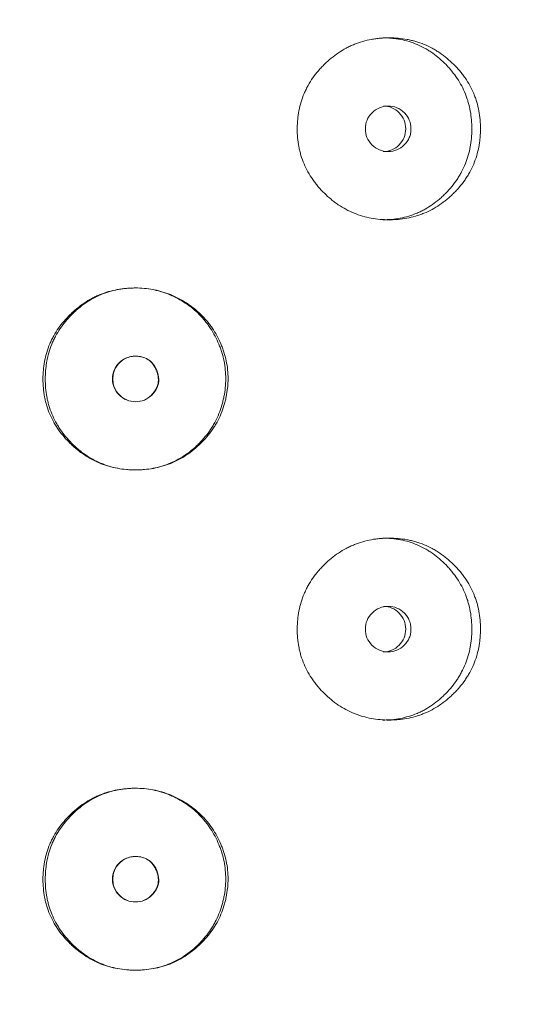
# Model space of a CAD drawing. Header units: millimetres. Extents: x 4 to 1188, y 1 to 840.
# Tile 34 of 197: x 235.18 to 238.37, y 396.72 to 402.9. Entities that reach past the tile are written whole.
import ezdxf

# ---------------------------------------------------------------- set-up
doc = ezdxf.new("R2010")
doc.units = ezdxf.units.MM
doc.layers.add('1', color=7, linetype='Continuous')
doc.styles.add('Arial Unicode MS', font='Arial Unicode MS')
doc.dimstyles.get("Standard").update_dxf_attribs({"dimtxt": 0.18, "dimasz": 0.18, "dimexe": 0.18, "dimexo": 0.0625, "dimgap": 0.09, "dimtad": 0, "dimtih": 1, "dimtoh": 1, "dimdec": 4, "dimzin": 0, "dimdsep": 46, "dimtxsty": 'Standard', "dimcen": 0.09, "dimadec": 0, "dimazin": 0, "dimtfac": 1, "dimtdec": 4, "dimtofl": 0, "dimtmove": 0, "dimatfit": 3, "dimfxl": 0, "dimtolj": 1, "dimtzin": 0, "dimarcsym": 0})

# ---------------------------------------------------------------- blocks, each defined once
blk = doc.blocks.new('_U15')
at = {"layer": '1', "color": 18, "lineweight": 35}
for p, q in [((245.6211, 527.4114), (197.8493, 527.4114)), ((199.8493, 527.4114), (199.8493, 270.3119)), ((224.1925, 270.3119), (197.8493, 270.3119))]:
    blk.add_line(p, q, dxfattribs=at)
at = {"layer": '1', "color": 18, "lineweight": 70}
for points in [[(199.8493, 527.4114), (200.6252, 523.9114), (199.0734, 523.9114)], [(199.8493, 270.3119), (199.0734, 273.8119), (200.6252, 273.8119)]]:
    blk.add_solid(points, dxfattribs=at)
at = {"layer": '1', "color": 18, "linetype": 'Continuous', "lineweight": 13, "insert": (197.7794, 388.3042), "char_height": 5, "attachment_point": 7, "rotation": 90, "line_spacing_factor": 1.047437, "style": 'Arial Unicode MS'}
blk.add_mtext('\\fArial Unicode MS|b0|i0;\\W1.0000;{\\H1.21x;(}1800{\\H1.21x;)}', dxfattribs=at)

msp = doc.modelspace()

# ---------------------------------------------------------------- linework, layer by layer
at = {"layer": '1', "color": 154, "linetype": 'Continuous', "lineweight": 13}
for points, knots in [([(238.0727, 402.219), (238.0727, 402.2166), (238.0727, 402.2142), (238.0726, 402.2094), (238.0725, 402.2023), (238.072, 402.1856), (238.0704, 402.1619), (238.0683, 402.143), (238.0663, 402.1288), (238.0656, 402.1241), (238.0641, 402.1147), (238.0632, 402.11), (238.0553, 402.0682), (238.0446, 402.0323), (238.0229, 401.9804), (238.0147, 401.9635), (238.0033, 401.9427), (238.0009, 401.9386), (237.9961, 401.9304), (237.9888, 401.9182), (237.981, 401.9064), (237.9649, 401.8832), (237.9535, 401.8684), (237.9353, 401.847), (237.9291, 401.84), (237.9164, 401.8262), (237.9098, 401.8195), (237.8965, 401.8062), (237.8896, 401.7998), (237.8791, 401.7903), (237.8756, 401.7871), (237.8685, 401.7809), (237.8649, 401.7779), (237.8468, 401.763), (237.8318, 401.7518), (237.7855, 401.7205), (237.7527, 401.7028), (237.7134, 401.6868), (237.709, 401.6851), (237.7002, 401.6818), (237.687, 401.677), (237.6736, 401.6728), (237.6467, 401.665), (237.6286, 401.6608), (237.5921, 401.6541), (237.5736, 401.6517), (237.5457, 401.6492), (237.5363, 401.6486), (237.5222, 401.648), (237.5175, 401.6479), (237.5081, 401.6477), (237.5034, 401.6476), (237.4611, 401.6477), (237.4238, 401.6508), (237.3686, 401.6611), (237.3503, 401.6654), (237.3139, 401.676), (237.2962, 401.6822), (237.2443, 401.7035), (237.2032, 401.7256), (237.1648, 401.7529), (237.1497, 401.7642), (237.1422, 401.7701), (237.1202, 401.7881), (237.1062, 401.8008), (237.0794, 401.8272), (237.0665, 401.8409), (237.0481, 401.8625), (237.0392, 401.8735), (237.0306, 401.8848), (237.025, 401.8925), (237.0222, 401.8964), (236.9977, 401.9314), (236.9795, 401.9643), (236.9576, 402.0161), (236.9497, 402.0382), (236.9432, 402.061), (236.9407, 402.0702), (236.9395, 402.0748), (236.9361, 402.0887), (236.9341, 402.098), (236.9254, 402.1445), (236.9215, 402.1915), (236.9226, 402.2389), (236.9235, 402.2579), (236.9242, 402.2674), (236.9268, 402.2957), (236.9295, 402.3144), (236.9402, 402.3698), (236.951, 402.4058), (236.9677, 402.4453), (236.9697, 402.4496), (236.9736, 402.4583), (236.9797, 402.4712), (236.9863, 402.4837), (237.0001, 402.5083), (237.0101, 402.5242), (237.0316, 402.5549), (237.0431, 402.5697), (237.0615, 402.5912), (237.0678, 402.5982), (237.0775, 402.6086), (237.0808, 402.612), (237.0874, 402.6188), (237.0908, 402.6222), (237.1212, 402.6519), (237.1502, 402.6758), (237.197, 402.7072), (237.2131, 402.7169), (237.2341, 402.728), (237.2383, 402.7302), (237.2467, 402.7344), (237.251, 402.7365), (237.2638, 402.7424), (237.2724, 402.7462), (237.3157, 402.7637), (237.3514, 402.7739), (237.3973, 402.7823), (237.4112, 402.7845), (237.4252, 402.7862), (237.4346, 402.7872), (237.4393, 402.7877), (237.4628, 402.7897), (237.4815, 402.7905), (237.5376, 402.7905), (237.5748, 402.7874), (237.6164, 402.7797), (237.6211, 402.7787), (237.6303, 402.7768), (237.644, 402.7737), (237.6756, 402.7653), (237.7193, 402.75), (237.7612, 402.7302), (237.7896, 402.7139), (237.8016, 402.7065), (237.8095, 402.7014), (237.8135, 402.6988), (237.8485, 402.675), (237.8772, 402.651), (237.9172, 402.6114), (237.93, 402.5976), (237.9452, 402.5796), (237.9482, 402.5759), (237.9541, 402.5686), (237.9629, 402.5574), (237.9711, 402.5461), (237.9977, 402.5075), (238.0158, 402.4748), (238.0339, 402.4312), (238.0373, 402.4223), (238.0437, 402.4044), (238.0466, 402.3954), (238.0547, 402.3682), (238.059, 402.3499), (238.0694, 402.2946), (238.0727, 402.2571), (238.0727, 402.219)], [0, 0, 0, 0, 0.001953, 0.001953, 0.003906, 0.007813, 0.015625, 0.023438, 0.023438, 0.027344, 0.027344, 0.03125, 0.03125, 0.0625, 0.0625, 0.078125, 0.078125, 0.082031, 0.082031, 0.085937, 0.09375, 0.09375, 0.109375, 0.109375, 0.117187, 0.117187, 0.125, 0.125, 0.132812, 0.132812, 0.136719, 0.136719, 0.140625, 0.140625, 0.15625, 0.15625, 0.1875, 0.1875, 0.191406, 0.191406, 0.195312, 0.203125, 0.203125, 0.21875, 0.21875, 0.234375, 0.234375, 0.242187, 0.242187, 0.246094, 0.246094, 0.25, 0.25, 0.28125, 0.28125, 0.296875, 0.296875, 0.3125, 0.3125, 0.34375, 0.351562, 0.351562, 0.359375, 0.359375, 0.375, 0.375, 0.390625, 0.390625, 0.398437, 0.402344, 0.402344, 0.40625, 0.40625, 0.4375, 0.4375, 0.453125, 0.457031, 0.457031, 0.460937, 0.460937, 0.46875, 0.46875, 0.5, 0.507812, 0.507812, 0.515625, 0.515625, 0.53125, 0.53125, 0.5625, 0.5625, 0.566406, 0.566406, 0.570312, 0.578125, 0.578125, 0.59375, 0.59375, 0.609375, 0.609375, 0.617187, 0.617187, 0.621094, 0.621094, 0.625, 0.625, 0.65625, 0.65625, 0.671875, 0.671875, 0.675781, 0.675781, 0.679687, 0.679687, 0.6875, 0.6875, 0.71875, 0.71875, 0.726562, 0.730469, 0.730469, 0.734375, 0.734375, 0.75, 0.75, 0.78125, 0.78125, 0.785156, 0.785156, 0.789062, 0.796875, 0.8125, 0.828125, 0.835937, 0.839844, 0.839844, 0.84375, 0.84375, 0.875, 0.875, 0.890625, 0.890625, 0.894531, 0.894531, 0.898437, 0.90625, 0.90625, 0.9375, 0.9375, 0.945312, 0.945312, 0.953125, 0.953125, 0.96875, 0.96875, 1, 1, 1, 1]), ([(237.46, 402.7905), (237.4602, 402.7905), (237.4604, 402.7905), (237.4791, 402.7905), (237.4975, 402.7897), (237.5251, 402.7871), (237.5389, 402.7855), (237.5526, 402.7834), (237.5618, 402.7819), (237.5664, 402.7811), (237.6074, 402.7731), (237.66, 402.7571), (237.7176, 402.7287), (237.7416, 402.7145), (237.7573, 402.7045), (237.765, 402.6994), (237.7878, 402.6833), (237.8023, 402.6719), (237.8302, 402.6478), (237.8437, 402.6352), (237.863, 402.6153), (237.8725, 402.6051), (237.8817, 402.5945), (237.8878, 402.5874), (237.8907, 402.5839), (237.9054, 402.5658), (237.9164, 402.5509), (237.947, 402.5047), (237.9643, 402.4721), (237.98, 402.4331), (237.9816, 402.4287), (237.9849, 402.4199), (237.9865, 402.4155), (237.991, 402.4022), (237.9938, 402.3932), (238.0014, 402.3664), (238.0056, 402.3483), (238.0154, 402.2936), (238.0185, 402.2566), (238.0185, 402.219)], [0, 0, 0, 0, 0.000687, 0.000687, 0.063144, 0.063144, 0.094373, 0.109987, 0.109987, 0.125601, 0.125601, 0.250515, 0.312972, 0.344201, 0.344201, 0.375429, 0.375429, 0.437886, 0.437886, 0.500344, 0.500344, 0.531572, 0.547186, 0.547186, 0.562801, 0.562801, 0.625258, 0.625258, 0.750172, 0.750172, 0.765786, 0.765786, 0.7814, 0.7814, 0.812629, 0.812629, 0.875086, 0.875086, 1, 1, 1, 1]), ([(237.3499, 402.2191), (237.3499, 402.1994), (237.3533, 402.1813), (237.3672, 402.1477), (237.3775, 402.1325), (237.4058, 402.1044), (237.4213, 402.0939), (237.4552, 402.0798), (237.4732, 402.0763), (237.5329, 402.0763), (237.5666, 402.0901), (237.6086, 402.1321), (237.6191, 402.1475), (237.6295, 402.1727), (237.6321, 402.1815), (237.6356, 402.1997), (237.6364, 402.209), (237.6364, 402.2388), (237.6329, 402.2571), (237.6225, 402.2823), (237.6181, 402.2904), (237.6077, 402.3056), (237.6018, 402.3128), (237.5806, 402.3338), (237.5651, 402.3444), (237.5313, 402.3584), (237.5133, 402.3619), (237.4536, 402.3618), (237.4196, 402.3477), (237.3641, 402.2922), (237.3501, 402.2583), (237.3499, 402.2191)], [0, 0, 0, 0, 0.0625, 0.0625, 0.125, 0.125, 0.1875, 0.1875, 0.25, 0.25, 0.375, 0.375, 0.4375, 0.4375, 0.46875, 0.46875, 0.5, 0.5, 0.5625, 0.5625, 0.59375, 0.59375, 0.625, 0.625, 0.6875, 0.6875, 0.75, 0.75, 0.875, 0.875, 1, 1, 1, 1]), ([(237.4626, 402.0763), (237.4626, 402.0763), (237.4812, 402.0762), (237.5183, 402.0829), (237.5645, 402.1158), (237.5967, 402.1627), (237.6064, 402.2191), (237.5967, 402.2753), (237.5645, 402.3223), (237.5184, 402.3551), (237.4814, 402.3618), (237.463, 402.3619)], [0, 0, 0, 0, 0.000012, 0.12511, 0.250076, 0.375335, 0.500181, 0.625927, 0.750257, 0.875891, 1, 1, 1, 1]), ([(238.0185, 402.219), (238.0185, 402.2166), (238.0185, 402.2143), (238.0185, 402.2096), (238.0184, 402.2025), (238.0179, 402.1861), (238.0164, 402.1626), (238.0143, 402.1439), (238.0125, 402.1299), (238.0118, 402.1253), (238.0103, 402.116), (238.0096, 402.1114), (238.002, 402.07), (237.9918, 402.0344), (237.9711, 401.9829), (237.9632, 401.966), (237.9523, 401.9453), (237.95, 401.9412), (237.9454, 401.9331), (237.9384, 401.9209), (237.9309, 401.9091), (237.9051, 401.8705), (237.8816, 401.8419), (237.8492, 401.8087), (237.8425, 401.8022), (237.8323, 401.7926), (237.8289, 401.7894), (237.822, 401.7832), (237.8185, 401.7801), (237.8009, 401.765), (237.7717, 401.7423), (237.7328, 401.7179), (237.7041, 401.7029), (237.6915, 401.697), (237.6831, 401.6931), (237.6788, 401.6912), (237.6402, 401.6749), (237.605, 401.6645), (237.5509, 401.6542), (237.5281, 401.6511), (237.505, 401.6493), (237.4957, 401.6487), (237.4911, 401.6484), (237.4775, 401.6478), (237.4685, 401.6477), (237.4596, 401.6476)], [0, 0, 0, 0, 0.007822, 0.007822, 0.015644, 0.031287, 0.062574, 0.093861, 0.093861, 0.109505, 0.109505, 0.125149, 0.125149, 0.250297, 0.250297, 0.312872, 0.312872, 0.328515, 0.328515, 0.344159, 0.375446, 0.375446, 0.500594, 0.500594, 0.531882, 0.531882, 0.547525, 0.547525, 0.563169, 0.563169, 0.625743, 0.688317, 0.719605, 0.735248, 0.735248, 0.750892, 0.750892, 0.87604, 0.87604, 0.938615, 0.954258, 0.954258, 0.969902, 0.969902, 1, 1, 1, 1]), ([(236.488, 400.6485), (236.488, 400.639), (236.4877, 400.6294), (236.4867, 400.6105), (236.4859, 400.601), (236.483, 400.5727), (236.4801, 400.554), (236.4753, 400.5306), (236.4743, 400.526), (236.4722, 400.5167), (236.4689, 400.5029), (236.46, 400.471), (236.4441, 400.4269), (236.4237, 400.3845), (236.4094, 400.36), (236.4019, 400.3478), (236.3994, 400.3438), (236.3942, 400.3358), (236.3915, 400.3319), (236.3672, 400.2967), (236.3427, 400.2681), (236.3022, 400.2286), (236.2881, 400.2159), (236.2586, 400.1918), (236.2434, 400.1806), (236.1964, 400.1492), (236.1633, 400.1316), (236.1195, 400.1139), (236.1107, 400.1106), (236.0971, 400.106), (236.0926, 400.1045), (236.0835, 400.1016), (236.079, 400.1002), (236.0562, 400.0937), (236.0378, 400.0894), (235.9823, 400.0793), (235.9448, 400.0762), (235.902, 400.0762), (235.8972, 400.0763), (235.8877, 400.0765), (235.8735, 400.0769), (235.8594, 400.0778), (235.8312, 400.0803), (235.7938, 400.0852), (235.7571, 400.0938), (235.7298, 400.1016), (235.7208, 400.1045), (235.7027, 400.1107), (235.6939, 400.114), (235.65, 400.1318), (235.617, 400.1494), (235.5701, 400.1807), (235.555, 400.1919), (235.5366, 400.2069), (235.5329, 400.21), (235.5257, 400.2161), (235.515, 400.2255), (235.5046, 400.2352), (235.4843, 400.255), (235.4713, 400.2687), (235.4467, 400.2973), (235.4351, 400.3122), (235.4214, 400.3316), (235.4188, 400.3355), (235.4135, 400.3434), (235.4109, 400.3474), (235.4033, 400.3595), (235.3888, 400.3839), (235.3764, 400.4091), (235.3618, 400.4436), (235.3522, 400.47), (235.3434, 400.5018), (235.3402, 400.5156), (235.3382, 400.5249), (235.3372, 400.5296), (235.3291, 400.5717), (235.3259, 400.6093), (235.326, 400.6659), (235.3268, 400.6848), (235.3289, 400.7084), (235.3294, 400.7132), (235.3305, 400.7226), (235.3323, 400.7367), (235.3346, 400.7507), (235.3434, 400.797), (235.3542, 400.8329), (235.3725, 400.8764), (235.3764, 400.885), (235.3827, 400.8978), (235.3848, 400.9021), (235.3892, 400.9105), (235.3915, 400.9147), (235.403, 400.9354), (235.413, 400.9514), (235.4345, 400.9822), (235.4461, 400.997), (235.4705, 401.0256), (235.4834, 401.0394), (235.5004, 401.056), (235.5038, 401.0593), (235.5107, 401.0658), (235.5212, 401.0754), (235.532, 401.0846), (235.5538, 401.1026), (235.584, 401.125), (235.6243, 401.1493), (235.6498, 401.1621), (235.6627, 401.1681), (235.667, 401.1701), (235.6757, 401.1739), (235.6801, 401.1757), (235.7195, 401.1917), (235.7556, 401.2021), (235.811, 401.2123), (235.8297, 401.2148), (235.8533, 401.2169), (235.8581, 401.2173), (235.8676, 401.2179), (235.8723, 401.2182), (235.8865, 401.2188), (235.8959, 401.219), (235.9431, 401.2192), (235.9806, 401.216), (236.027, 401.2073), (236.0363, 401.2053), (236.0501, 401.202), (236.0548, 401.2008), (236.064, 401.1983), (236.0685, 401.1971), (236.0913, 401.1904), (236.1091, 401.1841), (236.1439, 401.17), (236.178, 401.1542), (236.2107, 401.135), (236.2306, 401.1221), (236.2346, 401.1195), (236.2424, 401.1141), (236.2541, 401.106), (236.2805, 401.0862), (236.3017, 401.0677), (236.3288, 401.0416), (236.3481, 401.021), (236.3659, 400.9988), (236.3774, 400.9836), (236.3829, 400.9759), (236.4096, 400.9368), (236.4275, 400.9037), (236.446, 400.8603), (236.4495, 400.8515), (236.4562, 400.8337), (236.4593, 400.8247), (236.4679, 400.7975), (236.4727, 400.7793), (236.4843, 400.7241), (236.4882, 400.6866), (236.488, 400.6485)], [0, 0, 0, 0, 0.007812, 0.007812, 0.015625, 0.015625, 0.03125, 0.03125, 0.035156, 0.035156, 0.039063, 0.046875, 0.0625, 0.078125, 0.085938, 0.085938, 0.089844, 0.089844, 0.09375, 0.09375, 0.125, 0.125, 0.140625, 0.140625, 0.15625, 0.15625, 0.1875, 0.1875, 0.195312, 0.195312, 0.199219, 0.199219, 0.203125, 0.203125, 0.21875, 0.21875, 0.25, 0.25, 0.253906, 0.253906, 0.257813, 0.265625, 0.265625, 0.28125, 0.296875, 0.296875, 0.304688, 0.304688, 0.3125, 0.3125, 0.34375, 0.34375, 0.359375, 0.359375, 0.363281, 0.363281, 0.367188, 0.375, 0.375, 0.390625, 0.390625, 0.40625, 0.40625, 0.410156, 0.410156, 0.414063, 0.414063, 0.421875, 0.4375, 0.4375, 0.453125, 0.460938, 0.464844, 0.464844, 0.46875, 0.46875, 0.5, 0.5, 0.515625, 0.515625, 0.519531, 0.519531, 0.523438, 0.53125, 0.53125, 0.5625, 0.5625, 0.570313, 0.570313, 0.574219, 0.574219, 0.578125, 0.578125, 0.59375, 0.59375, 0.609375, 0.609375, 0.625, 0.625, 0.628906, 0.628906, 0.632813, 0.640625, 0.640625, 0.65625, 0.671875, 0.679688, 0.679688, 0.683594, 0.683594, 0.6875, 0.6875, 0.71875, 0.71875, 0.734375, 0.734375, 0.738281, 0.738281, 0.742188, 0.742188, 0.75, 0.75, 0.78125, 0.78125, 0.789063, 0.789063, 0.792969, 0.792969, 0.796875, 0.796875, 0.8125, 0.8125, 0.828125, 0.84375, 0.84375, 0.847656, 0.847656, 0.851563, 0.859375, 0.875, 0.875, 0.890625, 0.898438, 0.898438, 0.90625, 0.90625, 0.9375, 0.9375, 0.945313, 0.945313, 0.953125, 0.953125, 0.96875, 0.96875, 1, 1, 1, 1]), ([(236.4735, 400.6485), (236.4735, 400.6297), (236.4725, 400.6109), (236.4687, 400.5737), (236.4659, 400.5551), (236.4614, 400.5321), (236.4605, 400.5275), (236.4584, 400.5183), (236.4553, 400.5046), (236.4468, 400.4731), (236.4316, 400.4293), (236.4121, 400.3872), (236.3984, 400.3627), (236.3912, 400.3506), (236.3888, 400.3466), (236.3838, 400.3386), (236.3812, 400.3347), (236.3578, 400.2995), (236.3342, 400.2708), (236.3015, 400.2377), (236.2948, 400.2312), (236.281, 400.2184), (236.274, 400.2122), (236.2525, 400.194), (236.2377, 400.1826), (236.1919, 400.1508), (236.1554, 400.1306), (236.1163, 400.1148), (236.1075, 400.1114), (236.1031, 400.1098), (236.0898, 400.105), (236.0809, 400.1021), (236.0541, 400.0941), (236.018, 400.0854), (235.972, 400.0791), (235.9394, 400.0769), (235.9254, 400.0765), (235.916, 400.0763), (235.9113, 400.0762), (235.869, 400.0762), (235.8319, 400.0794), (235.7771, 400.0898), (235.759, 400.0942), (235.7365, 400.101), (235.732, 400.1024), (235.723, 400.1053), (235.7097, 400.1099), (235.6967, 400.115), (235.6539, 400.133), (235.6216, 400.1509), (235.5834, 400.1774), (235.5722, 400.1856), (235.5611, 400.1943), (235.5538, 400.2002), (235.5502, 400.2032), (235.5323, 400.2184), (235.5186, 400.2311), (235.4924, 400.2576), (235.4799, 400.2713), (235.4561, 400.3), (235.4449, 400.3149), (235.4317, 400.3344), (235.4291, 400.3383), (235.424, 400.3462), (235.4166, 400.3581), (235.4097, 400.3703), (235.3965, 400.3948), (235.3886, 400.4115), (235.3746, 400.4457), (235.3654, 400.4719), (235.3571, 400.5034), (235.354, 400.5171), (235.3521, 400.5263), (235.3512, 400.5309), (235.3435, 400.5725), (235.3405, 400.6096), (235.3405, 400.6655), (235.3412, 400.6841), (235.3433, 400.7075), (235.3437, 400.7122), (235.3448, 400.7215), (235.3465, 400.7355), (235.3487, 400.7493), (235.357, 400.795), (235.3673, 400.8306), (235.3848, 400.8738), (235.3885, 400.8823), (235.3945, 400.8951), (235.3965, 400.8993), (235.4007, 400.9077), (235.4029, 400.9119), (235.4139, 400.9325), (235.4235, 400.9485), (235.4546, 400.9947), (235.4783, 401.0233), (235.5079, 401.0534), (235.5113, 401.0567), (235.518, 401.0632), (235.5282, 401.0729), (235.5386, 401.0823), (235.5599, 401.1004), (235.5893, 401.1231), (235.6248, 401.1453), (235.6454, 401.1564), (235.6537, 401.1607), (235.6579, 401.1629), (235.6706, 401.169), (235.6791, 401.1729), (235.7221, 401.191), (235.7575, 401.2016), (235.8031, 401.2104), (235.8169, 401.2127), (235.8308, 401.2144), (235.8401, 401.2155), (235.8448, 401.216), (235.8682, 401.2182), (235.8868, 401.219), (235.9427, 401.2192), (235.9843, 401.2155), (236.0256, 401.2068), (236.0348, 401.2048), (236.0394, 401.2037), (236.0531, 401.2003), (236.0621, 401.1978), (236.0888, 401.1896), (236.1063, 401.1833), (236.1404, 401.1689), (236.1571, 401.1608), (236.1817, 401.1475), (236.1898, 401.1428), (236.2058, 401.1331), (236.2137, 401.128), (236.2526, 401.1019), (236.2813, 401.0784), (236.3207, 401.039), (236.3331, 401.0252), (236.3509, 401.0034), (236.3566, 400.9959), (236.3677, 400.9807), (236.373, 400.973), (236.3986, 400.934), (236.4157, 400.9011), (236.4335, 400.8579), (236.4368, 400.8492), (236.4416, 400.836), (236.4431, 400.8315), (236.4461, 400.8226), (236.4532, 400.8003), (236.4589, 400.7777), (236.4699, 400.7231), (236.4736, 400.6861), (236.4735, 400.6485)], [0, 0, 0, 0, 0.015625, 0.015625, 0.03125, 0.03125, 0.035156, 0.035156, 0.039063, 0.046875, 0.0625, 0.078125, 0.085938, 0.085938, 0.089844, 0.089844, 0.09375, 0.09375, 0.125, 0.125, 0.132813, 0.132813, 0.140625, 0.140625, 0.15625, 0.15625, 0.1875, 0.191406, 0.191406, 0.195313, 0.195313, 0.203125, 0.203125, 0.21875, 0.234375, 0.242188, 0.246094, 0.246094, 0.25, 0.25, 0.28125, 0.28125, 0.296875, 0.296875, 0.300781, 0.300781, 0.304688, 0.3125, 0.3125, 0.34375, 0.34375, 0.351563, 0.355469, 0.355469, 0.359375, 0.359375, 0.375, 0.375, 0.390625, 0.390625, 0.40625, 0.40625, 0.410156, 0.410156, 0.414063, 0.421875, 0.421875, 0.4375, 0.4375, 0.453125, 0.460938, 0.464844, 0.464844, 0.46875, 0.46875, 0.5, 0.5, 0.515625, 0.515625, 0.519531, 0.519531, 0.523438, 0.53125, 0.53125, 0.5625, 0.5625, 0.570313, 0.570313, 0.574219, 0.574219, 0.578125, 0.578125, 0.59375, 0.59375, 0.625, 0.625, 0.628906, 0.628906, 0.632813, 0.640625, 0.640625, 0.65625, 0.671875, 0.675781, 0.675781, 0.679688, 0.679688, 0.6875, 0.6875, 0.71875, 0.71875, 0.726563, 0.730469, 0.730469, 0.734375, 0.734375, 0.75, 0.75, 0.78125, 0.785156, 0.785156, 0.789063, 0.789063, 0.796875, 0.796875, 0.8125, 0.8125, 0.828125, 0.828125, 0.835938, 0.835938, 0.84375, 0.84375, 0.875, 0.875, 0.890625, 0.890625, 0.898438, 0.898438, 0.90625, 0.90625, 0.9375, 0.9375, 0.945313, 0.945313, 0.949219, 0.949219, 0.953125, 0.96875, 0.96875, 1, 1, 1, 1]), ([(235.7621, 400.6476), (235.762, 400.628), (235.7654, 400.6098), (235.7795, 400.5763), (235.7899, 400.5611), (235.8327, 400.5189), (235.8672, 400.5048), (235.9269, 400.5048), (235.9454, 400.5083), (235.971, 400.5188), (235.9791, 400.5232), (235.9908, 400.531), (235.9946, 400.5338), (236.0002, 400.5384), (236.002, 400.54), (236.0056, 400.5433), (236.0073, 400.5448), (236.0395, 400.5766), (236.0542, 400.6096), (236.053, 400.6637), (236.0488, 400.6824), (236.0323, 400.7217), (236.0219, 400.7381), (235.9966, 400.7643), (235.9817, 400.7741), (235.9561, 400.7839), (235.947, 400.7864), (235.9326, 400.7888), (235.9276, 400.7894), (235.9199, 400.79), (235.9174, 400.7902), (235.9121, 400.7904), (235.9093, 400.7904), (235.8666, 400.7904), (235.8323, 400.7762), (235.7903, 400.7346), (235.7798, 400.7193), (235.7657, 400.6857), (235.7621, 400.6673), (235.7621, 400.6476)], [0, 0, 0, 0, 0.0625, 0.0625, 0.125, 0.125, 0.25, 0.25, 0.3125, 0.3125, 0.34375, 0.34375, 0.359375, 0.359375, 0.367188, 0.367188, 0.375, 0.375, 0.5, 0.5, 0.5625, 0.5625, 0.625, 0.625, 0.6875, 0.6875, 0.71875, 0.71875, 0.734375, 0.734375, 0.742188, 0.742188, 0.75, 0.75, 0.875, 0.875, 0.9375, 0.9375, 1, 1, 1, 1]), ([(235.7648, 400.6476), (235.7648, 400.6351), (235.7675, 400.6104), (235.7818, 400.5755), (235.8088, 400.5413), (235.8505, 400.5117), (235.9067, 400.5015), (235.9629, 400.5114), (236.0024, 400.5396), (236.0269, 400.5686), (236.0411, 400.5931), (236.0493, 400.619), (236.0516, 400.6461), (236.0478, 400.6743), (236.0372, 400.7068), (236.0188, 400.7409), (235.9884, 400.7704), (235.9498, 400.7874), (235.9089, 400.792), (235.8694, 400.7876), (235.8346, 400.773), (235.8053, 400.7495), (235.7821, 400.72), (235.7678, 400.6851), (235.7649, 400.6603), (235.7648, 400.6476)], [0, 0, 0, 0, 0.04197, 0.082421, 0.124387, 0.186909, 0.249038, 0.311017, 0.373176, 0.406834, 0.437878, 0.467535, 0.497202, 0.528278, 0.561984, 0.611636, 0.656502, 0.701235, 0.750529, 0.79266, 0.833212, 0.875248, 0.917152, 0.957748, 1, 1, 1, 1]), ([(238.0727, 399.0761), (238.0727, 399.0737), (238.0727, 399.0713), (238.0726, 399.0666), (238.0725, 399.0594), (238.072, 399.0428), (238.0704, 399.019), (238.0683, 399.0001), (238.0663, 398.9859), (238.0656, 398.9812), (238.0641, 398.9718), (238.0632, 398.9672), (238.0553, 398.9253), (238.0446, 398.8894), (238.0229, 398.8376), (238.0147, 398.8206), (238.0033, 398.7998), (238.0009, 398.7957), (237.9961, 398.7875), (237.9888, 398.7753), (237.981, 398.7635), (237.9649, 398.7404), (237.9535, 398.7255), (237.9353, 398.7041), (237.9291, 398.6971), (237.9164, 398.6834), (237.9098, 398.6766), (237.8965, 398.6634), (237.8896, 398.6569), (237.8791, 398.6474), (237.8756, 398.6443), (237.8685, 398.6381), (237.8649, 398.6351), (237.8468, 398.6201), (237.8318, 398.6089), (237.7855, 398.5776), (237.7527, 398.5599), (237.7134, 398.544), (237.709, 398.5422), (237.7002, 398.5389), (237.687, 398.5341), (237.6736, 398.5299), (237.6467, 398.5222), (237.6286, 398.5179), (237.5921, 398.5112), (237.5736, 398.5088), (237.5457, 398.5064), (237.5363, 398.5058), (237.5222, 398.5052), (237.5175, 398.505), (237.5081, 398.5048), (237.5034, 398.5048), (237.4611, 398.5048), (237.4238, 398.508), (237.3686, 398.5182), (237.3503, 398.5225), (237.3139, 398.5332), (237.2962, 398.5394), (237.2443, 398.5606), (237.2032, 398.5827), (237.1648, 398.61), (237.1497, 398.6213), (237.1422, 398.6272), (237.1202, 398.6453), (237.1062, 398.6579), (237.0794, 398.6843), (237.0665, 398.6981), (237.0481, 398.7196), (237.0392, 398.7306), (237.0306, 398.742), (237.025, 398.7496), (237.0222, 398.7535), (236.9977, 398.7886), (236.9795, 398.8214), (236.9576, 398.8732), (236.9497, 398.8953), (236.9432, 398.9181), (236.9407, 398.9273), (236.9395, 398.9319), (236.9361, 398.9458), (236.9341, 398.9551), (236.9254, 399.0017), (236.9215, 399.0486), (236.9226, 399.096), (236.9235, 399.115), (236.9242, 399.1245), (236.9268, 399.1529), (236.9295, 399.1716), (236.9402, 399.2269), (236.951, 399.263), (236.9677, 399.3024), (236.9697, 399.3068), (236.9736, 399.3154), (236.9797, 399.3283), (236.9863, 399.3408), (237.0001, 399.3655), (237.0101, 399.3814), (237.0316, 399.412), (237.0431, 399.4269), (237.0615, 399.4483), (237.0678, 399.4554), (237.0775, 399.4657), (237.0808, 399.4692), (237.0874, 399.476), (237.0908, 399.4793), (237.1212, 399.5091), (237.1502, 399.533), (237.197, 399.5643), (237.2131, 399.574), (237.2341, 399.5852), (237.2383, 399.5874), (237.2467, 399.5916), (237.251, 399.5936), (237.2638, 399.5996), (237.2724, 399.6033), (237.3157, 399.6208), (237.3514, 399.631), (237.3973, 399.6394), (237.4112, 399.6416), (237.4252, 399.6433), (237.4346, 399.6444), (237.4393, 399.6448), (237.4628, 399.6469), (237.4815, 399.6476), (237.5376, 399.6476), (237.5748, 399.6445), (237.6164, 399.6368), (237.6211, 399.6359), (237.6303, 399.6339), (237.644, 399.6309), (237.6756, 399.6225), (237.7193, 399.6072), (237.7612, 399.5873), (237.7896, 399.5711), (237.8016, 399.5636), (237.8095, 399.5585), (237.8135, 399.5559), (237.8485, 399.5321), (237.8772, 399.5081), (237.9172, 399.4686), (237.93, 399.4548), (237.9452, 399.4367), (237.9482, 399.4331), (237.9541, 399.4257), (237.9629, 399.4146), (237.9711, 399.4032), (237.9977, 399.3647), (238.0158, 399.3319), (238.0339, 399.2883), (238.0373, 399.2795), (238.0437, 399.2615), (238.0466, 399.2525), (238.0547, 399.2254), (238.059, 399.2071), (238.0694, 399.1517), (238.0727, 399.1142), (238.0727, 399.0761)], [0, 0, 0, 0, 0.001953, 0.001953, 0.003906, 0.007812, 0.015625, 0.023437, 0.023437, 0.027344, 0.027344, 0.03125, 0.03125, 0.0625, 0.0625, 0.078125, 0.078125, 0.082031, 0.082031, 0.085937, 0.09375, 0.09375, 0.109375, 0.109375, 0.117187, 0.117187, 0.125, 0.125, 0.132812, 0.132812, 0.136719, 0.136719, 0.140625, 0.140625, 0.15625, 0.15625, 0.1875, 0.1875, 0.191406, 0.191406, 0.195312, 0.203125, 0.203125, 0.21875, 0.21875, 0.234375, 0.234375, 0.242187, 0.242187, 0.246094, 0.246094, 0.25, 0.25, 0.28125, 0.28125, 0.296875, 0.296875, 0.3125, 0.3125, 0.34375, 0.351562, 0.351562, 0.359375, 0.359375, 0.375, 0.375, 0.390625, 0.390625, 0.398437, 0.402344, 0.402344, 0.40625, 0.40625, 0.4375, 0.4375, 0.453125, 0.457031, 0.457031, 0.460937, 0.460937, 0.46875, 0.46875, 0.5, 0.507812, 0.507812, 0.515625, 0.515625, 0.53125, 0.53125, 0.5625, 0.5625, 0.566406, 0.566406, 0.570312, 0.578125, 0.578125, 0.59375, 0.59375, 0.609375, 0.609375, 0.617188, 0.617188, 0.621094, 0.621094, 0.625, 0.625, 0.65625, 0.65625, 0.671875, 0.671875, 0.675781, 0.675781, 0.679688, 0.679688, 0.6875, 0.6875, 0.71875, 0.71875, 0.726563, 0.730469, 0.730469, 0.734375, 0.734375, 0.75, 0.75, 0.78125, 0.78125, 0.785156, 0.785156, 0.789063, 0.796875, 0.8125, 0.828125, 0.835938, 0.839844, 0.839844, 0.84375, 0.84375, 0.875, 0.875, 0.890625, 0.890625, 0.894531, 0.894531, 0.898438, 0.90625, 0.90625, 0.9375, 0.9375, 0.945313, 0.945313, 0.953125, 0.953125, 0.96875, 0.96875, 1, 1, 1, 1]), ([(237.46, 399.6476), (237.4602, 399.6476), (237.4604, 399.6476), (237.4791, 399.6476), (237.4975, 399.6468), (237.5251, 399.6443), (237.5389, 399.6427), (237.5526, 399.6406), (237.5618, 399.639), (237.5664, 399.6382), (237.6074, 399.6303), (237.66, 399.6142), (237.7176, 399.5859), (237.7416, 399.5716), (237.7573, 399.5617), (237.765, 399.5565), (237.7878, 399.5405), (237.8023, 399.5291), (237.8302, 399.505), (237.8437, 399.4923), (237.863, 399.4724), (237.8725, 399.4622), (237.8817, 399.4517), (237.8878, 399.4446), (237.8907, 399.441), (237.9054, 399.4229), (237.9164, 399.408), (237.947, 399.3619), (237.9643, 399.3292), (237.98, 399.2902), (237.9816, 399.2858), (237.9849, 399.2771), (237.9865, 399.2726), (237.991, 399.2593), (237.9938, 399.2504), (238.0014, 399.2235), (238.0056, 399.2054), (238.0154, 399.1508), (238.0185, 399.1137), (238.0185, 399.0761)], [0, 0, 0, 0, 0.000687, 0.000687, 0.063144, 0.063144, 0.094373, 0.109987, 0.109987, 0.125601, 0.125601, 0.250515, 0.312972, 0.344201, 0.344201, 0.375429, 0.375429, 0.437886, 0.437886, 0.500344, 0.500344, 0.531572, 0.547186, 0.547186, 0.562801, 0.562801, 0.625258, 0.625258, 0.750172, 0.750172, 0.765786, 0.765786, 0.7814, 0.7814, 0.812629, 0.812629, 0.875086, 0.875086, 1, 1, 1, 1]), ([(237.3499, 399.0762), (237.3499, 399.0566), (237.3533, 399.0384), (237.3672, 399.0049), (237.3775, 398.9897), (237.4058, 398.9616), (237.4213, 398.951), (237.4552, 398.9369), (237.4732, 398.9334), (237.5329, 398.9334), (237.5666, 398.9473), (237.6086, 398.9893), (237.6191, 399.0047), (237.6295, 399.0299), (237.6321, 399.0386), (237.6356, 399.0568), (237.6364, 399.0661), (237.6364, 399.0959), (237.6329, 399.1143), (237.6225, 399.1395), (237.6181, 399.1475), (237.6077, 399.1628), (237.6018, 399.1699), (237.5806, 399.191), (237.5651, 399.2015), (237.5313, 399.2155), (237.5133, 399.219), (237.4536, 399.2189), (237.4196, 399.2048), (237.3641, 399.1493), (237.3501, 399.1155), (237.3499, 399.0762)], [0, 0, 0, 0, 0.0625, 0.0625, 0.125, 0.125, 0.1875, 0.1875, 0.25, 0.25, 0.375, 0.375, 0.4375, 0.4375, 0.46875, 0.46875, 0.5, 0.5, 0.5625, 0.5625, 0.59375, 0.59375, 0.625, 0.625, 0.6875, 0.6875, 0.75, 0.75, 0.875, 0.875, 1, 1, 1, 1]), ([(237.4626, 398.9334), (237.4626, 398.9334), (237.4812, 398.9334), (237.5183, 398.9401), (237.5645, 398.973), (237.5967, 399.0199), (237.6064, 399.0762), (237.5967, 399.1324), (237.5645, 399.1794), (237.5184, 399.2122), (237.4814, 399.219), (237.463, 399.219)], [0, 0, 0, 0, 0.000012, 0.12511, 0.250076, 0.375335, 0.500181, 0.625927, 0.750257, 0.875891, 1, 1, 1, 1]), ([(238.0185, 399.0761), (238.0185, 399.0738), (238.0185, 399.0714), (238.0185, 399.0667), (238.0184, 399.0596), (238.0179, 399.0432), (238.0164, 399.0198), (238.0143, 399.0011), (238.0125, 398.9871), (238.0118, 398.9824), (238.0103, 398.9731), (238.0096, 398.9685), (238.002, 398.9271), (237.9918, 398.8915), (237.9711, 398.84), (237.9632, 398.8232), (237.9523, 398.8025), (237.95, 398.7984), (237.9454, 398.7902), (237.9384, 398.778), (237.9309, 398.7662), (237.9051, 398.7276), (237.8816, 398.6991), (237.8492, 398.6658), (237.8425, 398.6593), (237.8323, 398.6497), (237.8289, 398.6466), (237.822, 398.6403), (237.8185, 398.6373), (237.8009, 398.6222), (237.7717, 398.5995), (237.7328, 398.575), (237.7041, 398.56), (237.6915, 398.5541), (237.6831, 398.5502), (237.6788, 398.5484), (237.6402, 398.5321), (237.605, 398.5216), (237.5509, 398.5114), (237.5281, 398.5082), (237.505, 398.5064), (237.4957, 398.5058), (237.4911, 398.5056), (237.4775, 398.505), (237.4685, 398.5048), (237.4596, 398.5048)], [0, 0, 0, 0, 0.007822, 0.007822, 0.015644, 0.031287, 0.062574, 0.093861, 0.093861, 0.109505, 0.109505, 0.125149, 0.125149, 0.250297, 0.250297, 0.312872, 0.312872, 0.328515, 0.328515, 0.344159, 0.375446, 0.375446, 0.500594, 0.500594, 0.531882, 0.531882, 0.547525, 0.547525, 0.563169, 0.563169, 0.625743, 0.688317, 0.719605, 0.735248, 0.735248, 0.750892, 0.750892, 0.87604, 0.87604, 0.938615, 0.954258, 0.954258, 0.969902, 0.969902, 1, 1, 1, 1]), ([(236.488, 397.5056), (236.488, 397.4961), (236.4877, 397.4866), (236.4867, 397.4676), (236.4859, 397.4582), (236.483, 397.4299), (236.4801, 397.4111), (236.4753, 397.3878), (236.4743, 397.3831), (236.4722, 397.3738), (236.4689, 397.36), (236.46, 397.3282), (236.4441, 397.284), (236.4237, 397.2417), (236.4094, 397.2171), (236.4019, 397.205), (236.3994, 397.2009), (236.3942, 397.193), (236.3915, 397.189), (236.3672, 397.1539), (236.3427, 397.1253), (236.3022, 397.0857), (236.2881, 397.0731), (236.2586, 397.049), (236.2434, 397.0377), (236.1964, 397.0064), (236.1633, 396.9888), (236.1195, 396.9711), (236.1107, 396.9677), (236.0971, 396.9631), (236.0926, 396.9616), (236.0835, 396.9587), (236.079, 396.9574), (236.0562, 396.9508), (236.0378, 396.9466), (235.9823, 396.9365), (235.9448, 396.9334), (235.902, 396.9334), (235.8972, 396.9334), (235.8877, 396.9336), (235.8735, 396.9341), (235.8594, 396.935), (235.8312, 396.9374), (235.7938, 396.9424), (235.7571, 396.9509), (235.7298, 396.9588), (235.7208, 396.9616), (235.7027, 396.9678), (235.6939, 396.9712), (235.65, 396.9889), (235.617, 397.0066), (235.5701, 397.0378), (235.555, 397.049), (235.5366, 397.064), (235.5329, 397.0671), (235.5257, 397.0733), (235.515, 397.0827), (235.5046, 397.0923), (235.4843, 397.1121), (235.4713, 397.1258), (235.4467, 397.1544), (235.4351, 397.1693), (235.4214, 397.1887), (235.4188, 397.1926), (235.4135, 397.2006), (235.4109, 397.2046), (235.4033, 397.2166), (235.3888, 397.241), (235.3764, 397.2663), (235.3618, 397.3007), (235.3522, 397.3271), (235.3434, 397.3589), (235.3402, 397.3728), (235.3382, 397.382), (235.3372, 397.3867), (235.3291, 397.4288), (235.3259, 397.4664), (235.326, 397.523), (235.3268, 397.5419), (235.3289, 397.5656), (235.3294, 397.5703), (235.3305, 397.5798), (235.3323, 397.5939), (235.3346, 397.6079), (235.3434, 397.6541), (235.3542, 397.69), (235.3725, 397.7335), (235.3764, 397.7421), (235.3827, 397.7549), (235.3848, 397.7592), (235.3892, 397.7676), (235.3915, 397.7718), (235.403, 397.7925), (235.413, 397.8085), (235.4345, 397.8393), (235.4461, 397.8541), (235.4705, 397.8827), (235.4834, 397.8965), (235.5004, 397.9131), (235.5038, 397.9164), (235.5107, 397.9229), (235.5212, 397.9326), (235.532, 397.9418), (235.5538, 397.9597), (235.584, 397.9822), (235.6243, 398.0065), (235.6498, 398.0192), (235.6627, 398.0253), (235.667, 398.0272), (235.6757, 398.031), (235.6801, 398.0329), (235.7195, 398.0488), (235.7556, 398.0592), (235.811, 398.0694), (235.8297, 398.072), (235.8533, 398.0741), (235.8581, 398.0744), (235.8676, 398.0751), (235.8723, 398.0753), (235.8865, 398.076), (235.8959, 398.0762), (235.9431, 398.0763), (235.9806, 398.0731), (236.027, 398.0644), (236.0363, 398.0624), (236.0501, 398.0591), (236.0548, 398.0579), (236.064, 398.0555), (236.0685, 398.0542), (236.0913, 398.0475), (236.1091, 398.0413), (236.1439, 398.0271), (236.178, 398.0113), (236.2107, 397.9922), (236.2306, 397.9792), (236.2346, 397.9766), (236.2424, 397.9713), (236.2541, 397.9631), (236.2805, 397.9433), (236.3017, 397.9248), (236.3288, 397.8987), (236.3481, 397.8782), (236.3659, 397.8559), (236.3774, 397.8408), (236.3829, 397.8331), (236.4096, 397.7939), (236.4275, 397.7608), (236.446, 397.7174), (236.4495, 397.7086), (236.4562, 397.6908), (236.4593, 397.6818), (236.4679, 397.6547), (236.4727, 397.6364), (236.4843, 397.5812), (236.4882, 397.5438), (236.488, 397.5056)], [0, 0, 0, 0, 0.007812, 0.007812, 0.015625, 0.015625, 0.03125, 0.03125, 0.035156, 0.035156, 0.039062, 0.046875, 0.0625, 0.078125, 0.085937, 0.085937, 0.089844, 0.089844, 0.09375, 0.09375, 0.125, 0.125, 0.140625, 0.140625, 0.15625, 0.15625, 0.1875, 0.1875, 0.195312, 0.195312, 0.199219, 0.199219, 0.203125, 0.203125, 0.21875, 0.21875, 0.25, 0.25, 0.253906, 0.253906, 0.257812, 0.265625, 0.265625, 0.28125, 0.296875, 0.296875, 0.304687, 0.304687, 0.3125, 0.3125, 0.34375, 0.34375, 0.359375, 0.359375, 0.363281, 0.363281, 0.367187, 0.375, 0.375, 0.390625, 0.390625, 0.40625, 0.40625, 0.410156, 0.410156, 0.414062, 0.414062, 0.421875, 0.4375, 0.4375, 0.453125, 0.460937, 0.464844, 0.464844, 0.46875, 0.46875, 0.5, 0.5, 0.515625, 0.515625, 0.519531, 0.519531, 0.523437, 0.53125, 0.53125, 0.5625, 0.5625, 0.570312, 0.570312, 0.574219, 0.574219, 0.578125, 0.578125, 0.59375, 0.59375, 0.609375, 0.609375, 0.625, 0.625, 0.628906, 0.628906, 0.632812, 0.640625, 0.640625, 0.65625, 0.671875, 0.679687, 0.679687, 0.683594, 0.683594, 0.6875, 0.6875, 0.71875, 0.71875, 0.734375, 0.734375, 0.738281, 0.738281, 0.742187, 0.742187, 0.75, 0.75, 0.78125, 0.78125, 0.789062, 0.789062, 0.792969, 0.792969, 0.796875, 0.796875, 0.8125, 0.8125, 0.828125, 0.84375, 0.84375, 0.847656, 0.847656, 0.851562, 0.859375, 0.875, 0.875, 0.890625, 0.898438, 0.898438, 0.90625, 0.90625, 0.9375, 0.9375, 0.945313, 0.945313, 0.953125, 0.953125, 0.96875, 0.96875, 1, 1, 1, 1]), ([(236.4735, 397.5056), (236.4735, 397.4868), (236.4725, 397.4681), (236.4687, 397.4308), (236.4659, 397.4123), (236.4614, 397.3892), (236.4605, 397.3846), (236.4584, 397.3754), (236.4553, 397.3618), (236.4468, 397.3302), (236.4316, 397.2864), (236.4121, 397.2443), (236.3984, 397.2198), (236.3912, 397.2077), (236.3888, 397.2037), (236.3838, 397.1958), (236.3812, 397.1918), (236.3578, 397.1567), (236.3342, 397.128), (236.3015, 397.0948), (236.2948, 397.0883), (236.281, 397.0756), (236.274, 397.0694), (236.2525, 397.0511), (236.2377, 397.0397), (236.1919, 397.008), (236.1554, 396.9877), (236.1163, 396.972), (236.1075, 396.9686), (236.1031, 396.9669), (236.0898, 396.9622), (236.0809, 396.9592), (236.0541, 396.9512), (236.018, 396.9425), (235.972, 396.9362), (235.9394, 396.9341), (235.9254, 396.9336), (235.916, 396.9334), (235.9113, 396.9334), (235.869, 396.9334), (235.8319, 396.9366), (235.7771, 396.947), (235.759, 396.9514), (235.7365, 396.9581), (235.732, 396.9596), (235.723, 396.9625), (235.7097, 396.9671), (235.6967, 396.9721), (235.6539, 396.9902), (235.6216, 397.0081), (235.5834, 397.0345), (235.5722, 397.0428), (235.5611, 397.0515), (235.5538, 397.0574), (235.5502, 397.0604), (235.5323, 397.0755), (235.5186, 397.0882), (235.4924, 397.1147), (235.4799, 397.1285), (235.4561, 397.1572), (235.4449, 397.1721), (235.4317, 397.1915), (235.4291, 397.1955), (235.424, 397.2034), (235.4166, 397.2153), (235.4097, 397.2274), (235.3965, 397.2519), (235.3886, 397.2686), (235.3746, 397.3028), (235.3654, 397.329), (235.3571, 397.3605), (235.354, 397.3742), (235.3521, 397.3834), (235.3512, 397.388), (235.3435, 397.4296), (235.3405, 397.4667), (235.3405, 397.5226), (235.3412, 397.5413), (235.3433, 397.5646), (235.3437, 397.5693), (235.3448, 397.5786), (235.3465, 397.5926), (235.3487, 397.6064), (235.357, 397.6522), (235.3673, 397.6878), (235.3848, 397.7309), (235.3885, 397.7395), (235.3945, 397.7522), (235.3965, 397.7564), (235.4007, 397.7649), (235.4029, 397.769), (235.4139, 397.7897), (235.4235, 397.8056), (235.4546, 397.8518), (235.4783, 397.8805), (235.5079, 397.9105), (235.5113, 397.9138), (235.518, 397.9204), (235.5282, 397.9301), (235.5386, 397.9394), (235.5599, 397.9575), (235.5893, 397.9802), (235.6248, 398.0025), (235.6454, 398.0135), (235.6537, 398.0179), (235.6579, 398.02), (235.6706, 398.0262), (235.6791, 398.03), (235.7221, 398.0481), (235.7575, 398.0587), (235.8031, 398.0675), (235.8169, 398.0698), (235.8308, 398.0716), (235.8401, 398.0727), (235.8448, 398.0732), (235.8682, 398.0753), (235.8868, 398.0762), (235.9427, 398.0763), (235.9843, 398.0726), (236.0256, 398.064), (236.0348, 398.062), (236.0394, 398.0609), (236.0531, 398.0575), (236.0621, 398.055), (236.0888, 398.0468), (236.1063, 398.0404), (236.1404, 398.026), (236.1571, 398.018), (236.1817, 398.0046), (236.1898, 397.9999), (236.2058, 397.9902), (236.2137, 397.9851), (236.2526, 397.959), (236.2813, 397.9355), (236.3207, 397.8961), (236.3331, 397.8823), (236.3509, 397.8605), (236.3566, 397.853), (236.3677, 397.8379), (236.373, 397.8302), (236.3986, 397.7912), (236.4157, 397.7582), (236.4335, 397.7151), (236.4368, 397.7064), (236.4416, 397.6931), (236.4431, 397.6887), (236.4461, 397.6798), (236.4532, 397.6574), (236.4589, 397.6349), (236.4699, 397.5803), (236.4736, 397.5433), (236.4735, 397.5056)], [0, 0, 0, 0, 0.015625, 0.015625, 0.03125, 0.03125, 0.035156, 0.035156, 0.039062, 0.046875, 0.0625, 0.078125, 0.085937, 0.085937, 0.089844, 0.089844, 0.09375, 0.09375, 0.125, 0.125, 0.132812, 0.132812, 0.140625, 0.140625, 0.15625, 0.15625, 0.1875, 0.191406, 0.191406, 0.195312, 0.195312, 0.203125, 0.203125, 0.21875, 0.234375, 0.242187, 0.246094, 0.246094, 0.25, 0.25, 0.28125, 0.28125, 0.296875, 0.296875, 0.300781, 0.300781, 0.304687, 0.3125, 0.3125, 0.34375, 0.34375, 0.351562, 0.355469, 0.355469, 0.359375, 0.359375, 0.375, 0.375, 0.390625, 0.390625, 0.40625, 0.40625, 0.410156, 0.410156, 0.414062, 0.421875, 0.421875, 0.4375, 0.4375, 0.453125, 0.460937, 0.464844, 0.464844, 0.46875, 0.46875, 0.5, 0.5, 0.515625, 0.515625, 0.519531, 0.519531, 0.523437, 0.53125, 0.53125, 0.5625, 0.5625, 0.570312, 0.570312, 0.574219, 0.574219, 0.578125, 0.578125, 0.59375, 0.59375, 0.625, 0.625, 0.628906, 0.628906, 0.632812, 0.640625, 0.640625, 0.65625, 0.671875, 0.675781, 0.675781, 0.679687, 0.679687, 0.6875, 0.6875, 0.71875, 0.71875, 0.726562, 0.730469, 0.730469, 0.734375, 0.734375, 0.75, 0.75, 0.78125, 0.785156, 0.785156, 0.789062, 0.789062, 0.796875, 0.796875, 0.8125, 0.8125, 0.828125, 0.828125, 0.835937, 0.835937, 0.84375, 0.84375, 0.875, 0.875, 0.890625, 0.890625, 0.898437, 0.898437, 0.90625, 0.90625, 0.9375, 0.9375, 0.945312, 0.945312, 0.949219, 0.949219, 0.953125, 0.96875, 0.96875, 1, 1, 1, 1]), ([(235.7621, 397.5048), (235.762, 397.4852), (235.7654, 397.467), (235.7795, 397.4334), (235.7899, 397.4183), (235.8327, 397.3761), (235.8672, 397.362), (235.9269, 397.362), (235.9454, 397.3655), (235.971, 397.3759), (235.9791, 397.3803), (235.9908, 397.3882), (235.9946, 397.391), (236.0002, 397.3956), (236.002, 397.3971), (236.0056, 397.4004), (236.0073, 397.402), (236.0395, 397.4338), (236.0542, 397.4668), (236.053, 397.5208), (236.0488, 397.5395), (236.0323, 397.5789), (236.0219, 397.5952), (235.9966, 397.6215), (235.9817, 397.6313), (235.9561, 397.6411), (235.947, 397.6435), (235.9326, 397.646), (235.9276, 397.6466), (235.9199, 397.6472), (235.9174, 397.6473), (235.9121, 397.6475), (235.9093, 397.6476), (235.8666, 397.6475), (235.8323, 397.6334), (235.7903, 397.5918), (235.7798, 397.5764), (235.7657, 397.5428), (235.7621, 397.5244), (235.7621, 397.5048)], [0, 0, 0, 0, 0.0625, 0.0625, 0.125, 0.125, 0.25, 0.25, 0.3125, 0.3125, 0.34375, 0.34375, 0.359375, 0.359375, 0.367188, 0.367188, 0.375, 0.375, 0.5, 0.5, 0.5625, 0.5625, 0.625, 0.625, 0.6875, 0.6875, 0.71875, 0.71875, 0.734375, 0.734375, 0.742188, 0.742188, 0.75, 0.75, 0.875, 0.875, 0.9375, 0.9375, 1, 1, 1, 1]), ([(235.7648, 397.5048), (235.7648, 397.4922), (235.7675, 397.4675), (235.7818, 397.4327), (235.8088, 397.3984), (235.8505, 397.3688), (235.9067, 397.3587), (235.9629, 397.3685), (236.0024, 397.3968), (236.0269, 397.4257), (236.0411, 397.4503), (236.0493, 397.4762), (236.0516, 397.5033), (236.0478, 397.5314), (236.0372, 397.564), (236.0188, 397.598), (235.9884, 397.6275), (235.9498, 397.6446), (235.9089, 397.6491), (235.8694, 397.6447), (235.8346, 397.6301), (235.8053, 397.6067), (235.7821, 397.5771), (235.7678, 397.5422), (235.7649, 397.5174), (235.7648, 397.5048)], [0, 0, 0, 0, 0.04197, 0.082421, 0.124387, 0.186909, 0.249038, 0.311017, 0.373176, 0.406834, 0.437878, 0.467535, 0.497202, 0.528278, 0.561984, 0.611636, 0.656502, 0.701235, 0.750529, 0.79266, 0.833212, 0.875248, 0.917152, 0.957748, 1, 1, 1, 1])]:
    msp.add_open_spline(points, degree=3, knots=knots, dxfattribs=at)

# ---------------------------------------------------------------- dimensions: what is measured, and where the dimension line sits
at = {"layer": '1', "color": 18, "linetype": 'Continuous', "lineweight": 13}
dim = msp.add_linear_dim(base=(199.8493, 270.3119), p1=(268.0068, 527.4114), p2=(235.9068, 270.3119), angle=90, dimstyle='Standard', override={"dimtxt": 5, "dimasz": 3.5, "dimexe": 2, "dimexo": 1, "dimgap": 2.5, "dimtad": 1, "dimtih": 0, "dimtoh": 0, "dimdec": 0, "dimlfac": 7, "dimzin": 8, "dimdsep": 44, "dimlunit": 2, "dimpost": '(<>)', "dimtxsty": 'Arial Unicode MS', "dimsah": 1, "dimse1": 0, "dimse2": 0, "dimsd1": 0, "dimsd2": 0, "dimclrd": 18, "dimclre": 18, "dimclrt": 18, "dimtm": -0.1, "dimtfac": 0.4, "dimtdec": 2, "dimtofl": 1, "dimtmove": 0, "dimtzin": 8, "dimlwd": 35, "dimlwe": 35}, dxfattribs=at)
dim.commit()
dim.dimension.update_dxf_attribs({"geometry": '_U15', "text_midpoint": (199.8493, 398.8616), "dimtype": 160})

doc.saveas('drawing.dxf')
